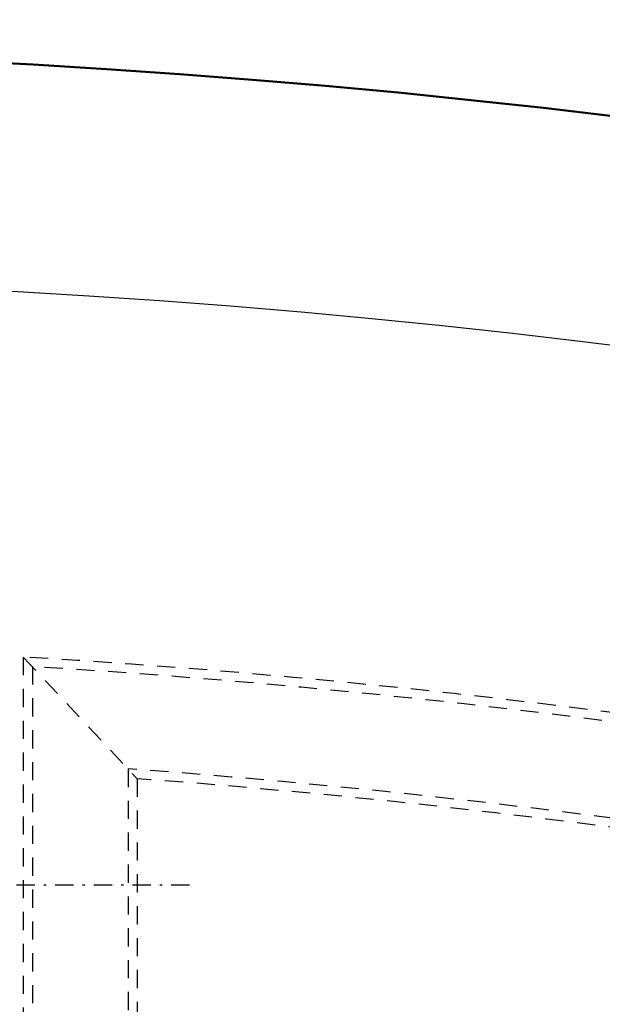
# Model space of a CAD drawing. Extents: x -7591 to -2491, y 6498 to 10061.
# Tile 70 of 125: x -5074 to -4946, y 8819 to 9035. Entities that reach past the tile are written whole.
import ezdxf

# ---------------------------------------------------------------- set-up
doc = ezdxf.new("R2010")
doc.units = 0
doc.header["$MEASUREMENT"] = 0
doc.linetypes.add('DASHDOT', pattern=[8.5, 4, -2, 0.5, -2])
doc.linetypes.add('HIDDEN', pattern=[7, 4, -3])
doc.layers.get('0').update_dxf_attribs({"linetype": 'CONTINUOUS'})
doc.layers.add('LE_ALL', color=7, linetype='CONTINUOUS', lineweight=50)
doc.layers.add('LE_HIDDEN', color=7, linetype='CONTINUOUS')
doc.layers.add('LE_MIDDLE', color=7, linetype='CONTINUOUS')

msp = doc.modelspace()

# ---------------------------------------------------------------- linework, layer by layer
msp.add_lwpolyline([(-3319.19, 8334.81, 0.111006), (-4057.65, 9007.3, 0.000315), (-4060.15, 9008.72, 0.005079), (-4100.61, 9031.15, 0.000315), (-4103.13, 9032.51, 0.252871), (-6267.97, 9031.15, 0.005079), (-6308.43, 9008.72, 0.111325), (-7049.39, 8334.81)], format="xyb")
for radius, start, end in [(2396.87, 31.73211, 148.26789), (2391.87, 31.73211, 148.26789), (2372, 31.75, 148.25), (2370, 31.79835, 148.20165), (2345, 32.74999, 147.24999), (2266.16, 35.00882, 144.99118), (2258.06, 35.00886, 144.99114), (2247.11, 35.0089, 144.9911), (2120, 50.74999, 89.99999), (2040, 31.79835, 148.20165), (1950, 32.04534, 147.95466)]:
    msp.add_arc((-5184.29, 7028.43), radius, start, end)
at = {"layer": 'LE_ALL'}
msp.add_arc((-5184.29, 7028.43), 2000, 31.75, 90, dxfattribs=at)
at = {"layer": 'LE_HIDDEN', "color": 1, "linetype": 'HIDDEN'}
for p, q in [((-5073.29, 8895.13), (-5073.29, 8354.5)), ((-5073.29, 8895.12), (-5048.29, 8868.41)), ((-5071.29, 8893.07), (-5071.29, 8354.36)), ((-5050.29, 8870.56), (-5050.29, 8352.71)), ((-5048.29, 8868.41), (-5048.29, 8352.53))]:
    msp.add_line(p, q, dxfattribs=at)
msp.add_lwpolyline([(-5182.29, 9290.46), (-5182.29, 9371.43, -0.254675), (-3214.82, 8297.61), (-3480.59, 8126.66, 0.078205), (-3900.25, 8596.86), (-3840.14, 8670.42, 0.172955), (-5182.29, 9150.43), (-5182.29, 9191.4), (-5164.29, 9191.4), (-5164.29, 9193.4), (-5184.29, 9193.43), (-5204.29, 9193.4), (-5204.29, 9191.4), (-5186.29, 9191.4), (-5186.29, 9150.43, 0.172955), (-6528.44, 8670.42)], format="xyb", dxfattribs=at)
for radius, start, end in [(2343, 32.79889, 89.95109), (2122, 50.69598, 89.94599), (2120, 50.74999, 89.99999), (2065.69, 40.48822, 139.52979), (2063.69, 40.48822, 139.52979), (2042.69, 40.48822, 139.51177), (2040.69, 40.48822, 139.51177), (1870, 40.53216, 86.59702), (1868, 40.59516, 86.53192), (1847, 41.26512, 85.83953), (1845, 41.32974, 85.77274)]:
    msp.add_arc((-5184.29, 7028.43), radius, start, end, dxfattribs=at)
at = {"layer": 'LE_MIDDLE', "color": 1, "linetype": 'DASHDOT'}
msp.add_line((-5083.29, 8845.13), (-5035.29, 8845.13), dxfattribs=at)
msp.add_line((-5083.29, 8845.13), (-5035.29, 8845.13), dxfattribs=at)

doc.saveas('drawing.dxf')
